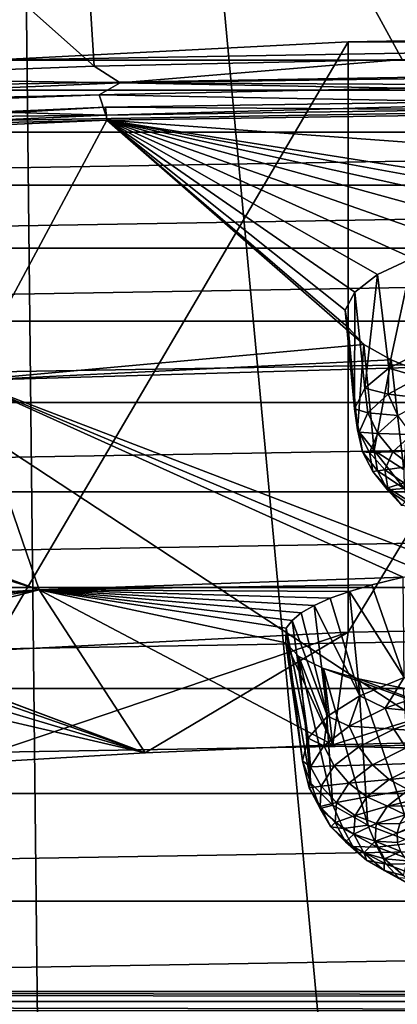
# Model space of a CAD drawing. Header units: millimetres. Extents: x -24 to 24, y 0 to 188.
# Tile 217 of 256: x -2.18 to -0.99, y 137.3 to 140.4. Entities that reach past the tile are written whole.
import ezdxf

# ---------------------------------------------------------------- set-up
doc = ezdxf.new("R2010")
doc.units = ezdxf.units.MM
doc.header["$LTSCALE"] = 58.620611
for name, color, linetype in [('155', 7, 'CONTINUOUS'), ('165', 7, 'CONTINUOUS'), ('2', 7, 'CONTINUOUS'), ('211', 7, 'CONTINUOUS'), ('212', 7, 'CONTINUOUS'), ('213', 7, 'CONTINUOUS'), ('227', 7, 'CONTINUOUS'), ('229', 7, 'CONTINUOUS'), ('253', 7, 'CONTINUOUS'), ('275', 7, 'CONTINUOUS'), ('276', 7, 'CONTINUOUS'), ('277', 7, 'CONTINUOUS'), ('278', 7, 'CONTINUOUS'), ('347', 7, 'CONTINUOUS'), ('349', 7, 'CONTINUOUS'), ('350', 7, 'CONTINUOUS'), ('353', 7, 'CONTINUOUS'), ('354', 7, 'CONTINUOUS'), ('355', 7, 'CONTINUOUS')]:
    doc.layers.add(name, color=color, linetype=linetype)

msp = doc.modelspace()

# ---------------------------------------------------------------- linework, layer by layer
at = {"layer": '155', "color": 7, "linetype": 'CONTINUOUS'}
for points in [[(-13.1804, 137.3084, 108.0297), (-13.1804, 137.34, 108.0962), (13.1804, 137.3084, 108.0297), (-13.1804, 137.3084, 108.0297)], [(-13.1804, 137.34, 108.0962), (-6.3017, 137.34, 108.0963), (13.1804, 137.3084, 108.0297), (-13.1804, 137.34, 108.0962)], [(0.3806, 137.3399, 108.096), (13.1804, 137.3084, 108.0297), (-6.3017, 137.34, 108.0963), (0.3806, 137.3399, 108.096)], [(-13.1803, 137.258, 107.9695), (-13.1804, 137.3084, 108.0297), (13.1803, 137.2579, 107.9695), (-13.1803, 137.258, 107.9695)], [(13.1803, 137.2579, 107.9695), (-13.1804, 137.3084, 108.0297), (13.1804, 137.3084, 108.0297), (13.1803, 137.2579, 107.9695)]]:
    msp.add_3dface(points, dxfattribs=at)
at = {"layer": '165', "color": 7, "linetype": 'CONTINUOUS'}
for points in [[(0.3806, 137.3399, 108.096), (-6.3017, 137.34, 108.0963), (-4.4004, 140.4837, 117.4356), (0.3806, 137.3399, 108.096)], [(4.401, 140.4837, 117.4356), (0.3806, 137.3399, 108.096), (-4.4004, 140.4837, 117.4356), (4.401, 140.4837, 117.4356)]]:
    msp.add_3dface(points, dxfattribs=at)
at = {"layer": '2', "color": 7, "linetype": 'CONTINUOUS'}
for points in [[(-1.9756, 123.9909, 24.1694), (-2.2375, 148, 24.1466), (-3.9472, 123.9909, 23.9266), (-1.9756, 123.9909, 24.1694)], [(-1.9521, 30.2443, -24.1713), (-2.2688, 30.0237, -24.1436), (-2.2375, 148, -24.1466), (-1.9521, 30.2443, -24.1713)], [(0, 148, -24.25), (-1.9521, 30.2443, -24.1713), (-2.2375, 148, -24.1466), (0, 148, -24.25)], [(0, 148, 24.25), (-2.2375, 148, 24.1466), (0, 123.9909, 24.25), (0, 148, 24.25)], [(0, 123.9909, 24.25), (-2.2375, 148, 24.1466), (-1.9756, 123.9909, 24.1694), (0, 123.9909, 24.25)], [(-1.875, 30.2898, -24.1774), (-1.9521, 30.2443, -24.1713), (0, 148, -24.25), (-1.875, 30.2898, -24.1774)], [(-1.4334, 30.4999, -24.2076), (-1.875, 30.2898, -24.1774), (0, 148, -24.25), (-1.4334, 30.4999, -24.2076)], [(-1.1935, 30.583, -24.2206), (-1.4334, 30.4999, -24.2076), (0, 148, -24.25), (-1.1935, 30.583, -24.2206)], [(-0.9392, 30.6509, -24.2318), (-1.1935, 30.583, -24.2206), (0, 148, -24.25), (-0.9392, 30.6509, -24.2318)]]:
    msp.add_3dface(points, dxfattribs=at)
at = {"layer": '211', "color": 7, "linetype": 'CONTINUOUS'}
for points in [[(-2.07, 142.2764, 254.9946), (-4.1223, 142.1885, 254.7158), (-1.9422, 140.2513, 253.3767), (-2.07, 142.2764, 254.9946)], [(-0.0002, 140.2799, 253.4676), (-2.07, 142.2764, 254.9946), (-0.9721, 140.2728, 253.4449), (-0.0002, 140.2799, 253.4676)], [(-2.07, 142.2764, 254.9946), (-0.0002, 140.2799, 253.4676), (0.0002, 141.2776, 254.2967), (-2.07, 142.2764, 254.9946)], [(-0.9721, 140.2728, 253.4449), (-2.07, 142.2764, 254.9946), (-1.9422, 140.2513, 253.3767), (-0.9721, 140.2728, 253.4449)], [(-1.9422, 140.2513, 253.3767), (-4.1223, 142.1885, 254.7158), (-2.9077, 140.2155, 253.2632), (-1.9422, 140.2513, 253.3767)]]:
    msp.add_3dface(points, dxfattribs=at)
at = {"layer": '212', "color": 7, "linetype": 'CONTINUOUS'}
for points in [[(-0.9721, 140.2728, 253.4449), (-1.9422, 140.2513, 253.3767), (-1.86, 140.1989, 253.3216), (-0.9721, 140.2728, 253.4449)], [(-0.9721, 140.2728, 253.4449), (-1.86, 140.1989, 253.3216), (0, 140.2253, 253.4053), (-0.9721, 140.2728, 253.4449)], [(-1.9422, 140.2513, 253.3767), (-2.9077, 140.2155, 253.2632), (-1.86, 140.1989, 253.3216), (-1.9422, 140.2513, 253.3767)], [(-2.9077, 140.2155, 253.2632), (-3.7034, 140.1199, 253.0712), (-1.86, 140.1989, 253.3216), (-2.9077, 140.2155, 253.2632)], [(-3.7034, 140.1199, 253.0712), (-1.9264, 140.1613, 253.2402), (-1.86, 140.1989, 253.3216), (-3.7034, 140.1199, 253.0712)], [(-1.9264, 140.1613, 253.2402), (-0.9642, 140.1826, 253.3079), (-1.86, 140.1989, 253.3216), (-1.9264, 140.1613, 253.2402)], [(-1.86, 140.1989, 253.3216), (0, 140.1898, 253.3304), (0, 140.2253, 253.4053), (-1.86, 140.1989, 253.3216)], [(-0.9642, 140.1826, 253.3079), (0, 140.1898, 253.3304), (-1.86, 140.1989, 253.3216), (-0.9642, 140.1826, 253.3079)], [(-2.8842, 140.1258, 253.1276), (-1.9264, 140.1613, 253.2402), (-3.7034, 140.1199, 253.0712), (-2.8842, 140.1258, 253.1276)]]:
    msp.add_3dface(points, dxfattribs=at)
at = {"layer": '213', "color": 7, "linetype": 'CONTINUOUS'}
for points in [[(-0.9642, 140.1826, 253.3079), (-1.9264, 140.1613, 253.2402), (0, 140.1258, 253.1254), (-0.9642, 140.1826, 253.3079)], [(-1.9264, 140.1613, 253.2402), (-2.8842, 140.1258, 253.1276), (-1.9057, 140.0977, 253.0362), (-1.9264, 140.1613, 253.2402)], [(0, 140.1258, 253.1254), (-1.9264, 140.1613, 253.2402), (-1.9057, 140.0977, 253.0362), (0, 140.1258, 253.1254)], [(-2.8842, 140.1258, 253.1276), (-3.8353, 140.0762, 252.9703), (-1.9057, 140.0977, 253.0362), (-2.8842, 140.1258, 253.1276)], [(-1.9057, 140.0977, 253.0362), (-3.8353, 140.0762, 252.9703), (-3.7938, 140.0135, 252.7691), (-1.9057, 140.0977, 253.0362)]]:
    msp.add_3dface(points, dxfattribs=at)
at = {"layer": '227', "color": 7, "linetype": 'CONTINUOUS'}
for points in [[(2.2697, 140.2709, 243.1126), (1.1421, 140.3285, 243.2954), (-2.2697, 140.2709, 243.1126), (2.2697, 140.2709, 243.1126)], [(-2.2697, 140.2709, 243.1126), (1.1421, 140.3285, 243.2954), (-1.1421, 140.3285, 243.2954), (-2.2697, 140.2709, 243.1126)], [(1.1421, 140.3285, 243.2954), (0, 140.3478, 243.3565), (-1.1421, 140.3285, 243.2954), (1.1421, 140.3285, 243.2954)], [(3.3688, 140.1757, 242.8106), (2.2697, 140.2709, 243.1126), (-3.3688, 140.1757, 242.8106), (3.3688, 140.1757, 242.8106)], [(-3.3688, 140.1757, 242.8106), (2.2697, 140.2709, 243.1126), (-2.2697, 140.2709, 243.1126), (-3.3688, 140.1757, 242.8106)], [(4.4256, 140.0441, 242.3932), (3.3688, 140.1757, 242.8106), (-4.4256, 140.0441, 242.3932), (4.4256, 140.0441, 242.3932)], [(-4.4256, 140.0441, 242.3932), (3.3688, 140.1757, 242.8106), (-3.3688, 140.1757, 242.8106), (-4.4256, 140.0441, 242.3932)], [(5.4267, 139.8777, 241.8655), (4.4256, 140.0441, 242.3932), (-5.4267, 139.8777, 241.8655), (5.4267, 139.8777, 241.8655)], [(-5.4267, 139.8777, 241.8655), (4.4256, 140.0441, 242.3932), (-4.4256, 140.0441, 242.3932), (-5.4267, 139.8777, 241.8655)], [(6.3596, 139.6787, 241.2342), (5.4267, 139.8777, 241.8655), (-6.3596, 139.6787, 241.2342), (6.3596, 139.6787, 241.2342)], [(-6.3596, 139.6787, 241.2342), (5.4267, 139.8777, 241.8655), (-5.4267, 139.8777, 241.8655), (-6.3596, 139.6787, 241.2342)], [(7.2125, 139.4495, 240.5073), (6.3596, 139.6787, 241.2342), (-7.2125, 139.4495, 240.5073), (7.2125, 139.4495, 240.5073)], [(-7.2125, 139.4495, 240.5073), (6.3596, 139.6787, 241.2342), (-6.3596, 139.6787, 241.2342), (-7.2125, 139.4495, 240.5073)], [(7.9747, 139.193, 239.6939), (7.2125, 139.4495, 240.5073), (-7.9747, 139.193, 239.6939), (7.9747, 139.193, 239.6939)], [(-7.9747, 139.193, 239.6939), (7.2125, 139.4495, 240.5073), (-7.2125, 139.4495, 240.5073), (-7.9747, 139.193, 239.6939)], [(8.6366, 138.9125, 238.8042), (7.9747, 139.193, 239.6939), (-8.6366, 138.9125, 238.8042), (8.6366, 138.9125, 238.8042)], [(-8.6366, 138.9125, 238.8042), (7.9747, 139.193, 239.6939), (-7.9747, 139.193, 239.6939), (-8.6366, 138.9125, 238.8042)], [(9.1899, 138.6114, 237.8494), (8.6366, 138.9125, 238.8042), (-9.1899, 138.6114, 237.8494), (9.1899, 138.6114, 237.8494)], [(-9.1899, 138.6114, 237.8494), (8.6366, 138.9125, 238.8042), (-8.6366, 138.9125, 238.8042), (-9.1899, 138.6114, 237.8494)], [(9.6276, 138.2937, 236.8416), (9.1899, 138.6114, 237.8494), (-9.6276, 138.2937, 236.8416), (9.6276, 138.2937, 236.8416)], [(-9.6276, 138.2937, 236.8416), (9.1899, 138.6114, 237.8494), (-9.1899, 138.6114, 237.8494), (-9.6276, 138.2937, 236.8416)], [(9.9443, 137.9631, 235.7933), (9.6276, 138.2937, 236.8416), (-9.9443, 137.9631, 235.7933), (9.9443, 137.9631, 235.7933)], [(-9.9443, 137.9631, 235.7933), (9.6276, 138.2937, 236.8416), (-9.6276, 138.2937, 236.8416), (-9.9443, 137.9631, 235.7933)], [(10.1359, 137.624, 234.7178), (9.9443, 137.9631, 235.7933), (-10.1359, 137.624, 234.7178), (10.1359, 137.624, 234.7178)], [(-10.1359, 137.624, 234.7178), (9.9443, 137.9631, 235.7933), (-9.9443, 137.9631, 235.7933), (-10.1359, 137.624, 234.7178)], [(10.2, 137.2806, 233.6286), (10.1359, 137.624, 234.7178), (-10.2, 137.2806, 233.6286), (10.2, 137.2806, 233.6286)], [(-10.2, 137.2806, 233.6286), (10.1359, 137.624, 234.7178), (-10.1359, 137.624, 234.7178), (-10.2, 137.2806, 233.6286)]]:
    msp.add_3dface(points, dxfattribs=at)
at = {"layer": '229', "color": 7, "linetype": 'CONTINUOUS'}
for points in [[(0, 140.1507, 253.1176), (-1.9057, 140.0977, 253.0362), (-1.9063, 140.1225, 253.0283), (0, 140.1507, 253.1176)], [(0, 140.1258, 253.1254), (-1.9057, 140.0977, 253.0362), (0, 140.1507, 253.1176), (0, 140.1258, 253.1254)], [(-1.9063, 140.1225, 253.0283), (-3.7938, 140.0135, 252.7691), (-3.7944, 140.0383, 252.7612), (-1.9063, 140.1225, 253.0283)], [(-1.9057, 140.0977, 253.0362), (-3.7938, 140.0135, 252.7691), (-1.9063, 140.1225, 253.0283), (-1.9057, 140.0977, 253.0362)]]:
    msp.add_3dface(points, dxfattribs=at)
at = {"layer": '253', "color": 7, "linetype": 'CONTINUOUS'}
for points in [[(-0.0002, 140.1101, 253.0779), (-1.9017, 140.082, 252.9889), (0.0002, 139.9428, 252.5275), (-0.0002, 140.1101, 253.0779)], [(-3.7849, 139.998, 252.7224), (-2.3422, 139.2624, 250.0961), (-1.9017, 140.082, 252.9889), (-3.7849, 139.998, 252.7224)], [(-1.9017, 140.082, 252.9889), (-2.3422, 139.2624, 250.0961), (-1.0931, 139.3758, 250.5068), (-1.9017, 140.082, 252.9889)], [(0.0002, 139.9428, 252.5275), (-1.9017, 140.082, 252.9889), (0, 139.7809, 251.9756), (0.0002, 139.9428, 252.5275)], [(0, 139.7809, 251.9756), (-1.9017, 140.082, 252.9889), (-0.2176, 139.7752, 251.9558), (0, 139.7809, 251.9756)], [(-0.2176, 139.7752, 251.9558), (-1.9017, 140.082, 252.9889), (-0.4285, 139.758, 251.8964), (-0.2176, 139.7752, 251.9558)], [(-0.4285, 139.758, 251.8964), (-1.9017, 140.082, 252.9889), (-0.6238, 139.7301, 251.7996), (-0.4285, 139.758, 251.8964)], [(-0.6238, 139.7301, 251.7996), (-1.9017, 140.082, 252.9889), (-0.7966, 139.6928, 251.6687), (-0.6238, 139.7301, 251.7996)], [(-0.7966, 139.6928, 251.6687), (-1.9017, 140.082, 252.9889), (-0.9404, 139.6475, 251.5086), (-0.7966, 139.6928, 251.6687)], [(-0.9404, 139.6475, 251.5086), (-1.9017, 140.082, 252.9889), (-1.0501, 139.5961, 251.3248), (-0.9404, 139.6475, 251.5086)], [(-1.0501, 139.5961, 251.3248), (-1.9017, 140.082, 252.9889), (-1.1216, 139.5408, 251.124), (-1.0501, 139.5961, 251.3248)], [(-1.1216, 139.5408, 251.124), (-1.9017, 140.082, 252.9889), (-1.1523, 139.484, 250.9151), (-1.1216, 139.5408, 251.124)], [(-1.1523, 139.484, 250.9151), (-1.9017, 140.082, 252.9889), (-1.1424, 139.429, 250.709), (-1.1523, 139.484, 250.9151)], [(-1.1424, 139.429, 250.709), (-1.9017, 140.082, 252.9889), (-1.0931, 139.3758, 250.5068), (-1.1424, 139.429, 250.709)], [(-1.0931, 139.3758, 250.5068), (-2.3422, 139.2624, 250.0961), (-1.0076, 139.3274, 250.3193), (-1.0931, 139.3758, 250.5068)], [(-2.3422, 139.2624, 250.0961), (-0.9483, 139.3038, 250.2268), (-1.0076, 139.3274, 250.3193), (-2.3422, 139.2624, 250.0961)], [(-0.9483, 139.3038, 250.2268), (-2.3422, 139.2624, 250.0961), (-0.8047, 138.6745, 247.5084), (-0.9483, 139.3038, 250.2268)], [(-3.7216, 139.1844, 249.8487), (-2.1154, 138.6036, 247.2364), (-2.3422, 139.2624, 250.0961), (-3.7216, 139.1844, 249.8487)], [(-2.1154, 138.6036, 247.2364), (-0.969, 138.644, 247.3655), (-2.3422, 139.2624, 250.0961), (-2.1154, 138.6036, 247.2364)], [(-2.3422, 139.2624, 250.0961), (-0.969, 138.644, 247.3655), (-0.9001, 138.658, 247.4312), (-2.3422, 139.2624, 250.0961)], [(-0.8047, 138.6745, 247.5084), (-2.3422, 139.2624, 250.0961), (-0.9001, 138.658, 247.4312), (-0.8047, 138.6745, 247.5084)], [(-3.8129, 139.1319, 249.6484), (-2.1154, 138.6036, 247.2364), (-3.7261, 139.1811, 249.8357), (-3.8129, 139.1319, 249.6484)], [(-3.7261, 139.1811, 249.8357), (-2.1154, 138.6036, 247.2364), (-3.7216, 139.1844, 249.8487), (-3.7261, 139.1811, 249.8357)], [(-3.2495, 138.5348, 247.0182), (-2.1154, 138.6036, 247.2364), (-3.8129, 139.1319, 249.6484), (-3.2495, 138.5348, 247.0182)], [(-0.969, 138.644, 247.3655), (-2.1154, 138.6036, 247.2364), (-1.0675, 138.6201, 247.2524), (-0.969, 138.644, 247.3655)], [(-1.0675, 138.6201, 247.2524), (-2.1154, 138.6036, 247.2364), (-1.1381, 138.5991, 247.1521), (-1.0675, 138.6201, 247.2524)], [(-3.2495, 138.5348, 247.0182), (-3.0514, 138.5129, 246.8879), (-2.1154, 138.6036, 247.2364), (-3.2495, 138.5348, 247.0182)], [(-3.0514, 138.5129, 246.8879), (-2.873, 138.4828, 246.7181), (-2.1154, 138.6036, 247.2364), (-3.0514, 138.5129, 246.8879)], [(-2.873, 138.4828, 246.7181), (-2.7285, 138.4467, 246.5186), (-2.1154, 138.6036, 247.2364), (-2.873, 138.4828, 246.7181)], [(-2.7285, 138.4467, 246.5186), (-1.7813, 138.091, 244.368), (-2.1154, 138.6036, 247.2364), (-2.7285, 138.4467, 246.5186)], [(-1.7813, 138.091, 244.368), (-1.1905, 138.1161, 244.4475), (-2.1154, 138.6036, 247.2364), (-1.7813, 138.091, 244.368)], [(-2.1154, 138.6036, 247.2364), (-1.1905, 138.1161, 244.4475), (-1.3391, 138.4372, 246.3325), (-2.1154, 138.6036, 247.2364)], [(-1.1381, 138.5991, 247.1521), (-2.1154, 138.6036, 247.2364), (-1.1991, 138.5772, 247.0457), (-1.1381, 138.5991, 247.1521)], [(-1.1991, 138.5772, 247.0457), (-2.1154, 138.6036, 247.2364), (-1.2499, 138.5544, 246.9341), (-1.1991, 138.5772, 247.0457)], [(-1.2499, 138.5544, 246.9341), (-2.1154, 138.6036, 247.2364), (-1.2901, 138.5311, 246.8181), (-1.2499, 138.5544, 246.9341)], [(-1.2901, 138.5311, 246.8181), (-2.1154, 138.6036, 247.2364), (-1.3193, 138.5075, 246.6987), (-1.2901, 138.5311, 246.8181)], [(-1.3193, 138.5075, 246.6987), (-2.1154, 138.6036, 247.2364), (-1.3373, 138.4837, 246.5769), (-1.3193, 138.5075, 246.6987)], [(-1.3373, 138.4837, 246.5769), (-2.1154, 138.6036, 247.2364), (-1.3391, 138.4372, 246.3325), (-1.3373, 138.4837, 246.5769)], [(-2.6231, 138.4059, 246.2961), (-1.7813, 138.091, 244.368), (-2.7285, 138.4467, 246.5186), (-2.6231, 138.4059, 246.2961)], [(-1.3391, 138.4372, 246.3325), (-1.1905, 138.1161, 244.4475), (-1.2981, 138.3946, 246.0999), (-1.3391, 138.4372, 246.3325)], [(-2.5604, 138.3621, 246.0578), (-1.7813, 138.091, 244.368), (-2.6231, 138.4059, 246.2961), (-2.5604, 138.3621, 246.0578)], [(-1.2981, 138.3946, 246.0999), (-1.1905, 138.1161, 244.4475), (-1.2202, 138.3565, 245.8853), (-1.2981, 138.3946, 246.0999)], [(-2.5428, 138.3171, 245.8135), (-1.7813, 138.091, 244.368), (-2.5604, 138.3621, 246.0578), (-2.5428, 138.3171, 245.8135)], [(-1.1905, 138.1161, 244.4475), (-0.5961, 138.1311, 244.4953), (-1.2202, 138.3565, 245.8853), (-1.1905, 138.1161, 244.4475)], [(-1.2202, 138.3565, 245.8853), (-0.5961, 138.1311, 244.4953), (-1.1098, 138.3234, 245.691), (-1.2202, 138.3565, 245.8853)], [(-2.5688, 138.2733, 245.5775), (-1.7813, 138.091, 244.368), (-2.5428, 138.3171, 245.8135), (-2.5688, 138.2733, 245.5775)], [(-1.1098, 138.3234, 245.691), (-0.5961, 138.1311, 244.4953), (-0.9697, 138.2949, 245.5185), (-1.1098, 138.3234, 245.691)], [(-2.3665, 138.056, 244.257), (-1.7813, 138.091, 244.368), (-2.5688, 138.2733, 245.5775), (-2.3665, 138.056, 244.257)]]:
    msp.add_3dface(points, dxfattribs=at)
at = {"layer": '275', "color": 7, "linetype": 'CONTINUOUS'}
for points in [[(-1.1131, 139.107, 250.8149), (-1.0605, 139.0427, 250.6108), (-1.0977, 139.0387, 250.8388), (-1.1131, 139.107, 250.8149)], [(-1.0977, 139.0387, 250.8388), (-1.0605, 139.0427, 250.6108), (-1.0501, 138.9789, 250.649), (-1.0977, 139.0387, 250.8388)], [(-1.0977, 139.0387, 250.8388), (-1.0501, 138.9789, 250.649), (-1.0653, 138.9767, 250.8632), (-1.0977, 139.0387, 250.8388)], [(-1.0605, 139.0427, 250.6108), (-0.9672, 138.9827, 250.4205), (-0.9667, 138.9227, 250.4709), (-1.0605, 139.0427, 250.6108)], [(-1.0501, 138.9789, 250.649), (-1.0605, 139.0427, 250.6108), (-0.9667, 138.9227, 250.4709), (-1.0501, 138.9789, 250.649)], [(-1.0653, 138.9767, 250.8632), (-1.0501, 138.9789, 250.649), (-1.019, 138.9187, 250.6791), (-1.0653, 138.9767, 250.8632)], [(-1.0653, 138.9767, 250.8632), (-1.019, 138.9187, 250.6791), (-1.0178, 138.925, 250.8866), (-1.0653, 138.9767, 250.8632)], [(-1.0501, 138.9789, 250.649), (-0.9667, 138.9227, 250.4709), (-1.019, 138.9187, 250.6791), (-1.0501, 138.9789, 250.649)], [(-1.0178, 138.925, 250.8866), (-1.019, 138.9187, 250.6791), (-0.9736, 138.8696, 250.7108), (-1.0178, 138.925, 250.8866)], [(-1.0178, 138.925, 250.8866), (-0.9736, 138.8696, 250.7108), (-0.958, 138.8867, 250.9077), (-1.0178, 138.925, 250.8866)], [(-1.019, 138.9187, 250.6791), (-0.9667, 138.9227, 250.4709), (-0.9381, 138.8642, 250.5062), (-1.019, 138.9187, 250.6791)], [(-1.019, 138.9187, 250.6791), (-0.9381, 138.8642, 250.5062), (-0.9736, 138.8696, 250.7108), (-1.019, 138.9187, 250.6791)]]:
    msp.add_3dface(points, dxfattribs=at)
at = {"layer": '276', "color": 7, "linetype": 'CONTINUOUS'}
for points in [[(-0.9003, 139.3577, 251.6098), (-1.0144, 139.301, 251.4301), (-0.9177, 139.2733, 251.583), (-0.9003, 139.3577, 251.6098)], [(-1.0144, 139.301, 251.4301), (-1.0896, 139.2387, 251.2326), (-1.0164, 139.2195, 251.4122), (-1.0144, 139.301, 251.4301)], [(-0.9177, 139.2733, 251.583), (-1.0144, 139.301, 251.4301), (-1.0164, 139.2195, 251.4122), (-0.9177, 139.2733, 251.583)], [(-0.9177, 139.2733, 251.583), (-1.0164, 139.2195, 251.4122), (-0.8905, 139.2045, 251.5854), (-0.9177, 139.2733, 251.583)], [(-1.0896, 139.2387, 251.2326), (-1.1229, 139.1732, 251.0248), (-1.0806, 139.1611, 251.2269), (-1.0896, 139.2387, 251.2326)], [(-1.0164, 139.2195, 251.4122), (-1.0896, 139.2387, 251.2326), (-1.0806, 139.1611, 251.2269), (-1.0164, 139.2195, 251.4122)], [(-1.0164, 139.2195, 251.4122), (-1.0806, 139.1611, 251.2269), (-0.9864, 139.1522, 251.4196), (-1.0164, 139.2195, 251.4122)], [(-0.8905, 139.2045, 251.5854), (-1.0164, 139.2195, 251.4122), (-0.9864, 139.1522, 251.4196), (-0.8905, 139.2045, 251.5854)], [(-1.1229, 139.1732, 251.0248), (-1.1131, 139.107, 250.8149), (-1.108, 139.1001, 251.0336), (-1.1229, 139.1732, 251.0248)], [(-1.0806, 139.1611, 251.2269), (-1.1229, 139.1732, 251.0248), (-1.108, 139.1001, 251.0336), (-1.0806, 139.1611, 251.2269)], [(-1.0806, 139.1611, 251.2269), (-1.108, 139.1001, 251.0336), (-1.0487, 139.0955, 251.2399), (-1.0806, 139.1611, 251.2269)], [(-0.9864, 139.1522, 251.4196), (-1.0806, 139.1611, 251.2269), (-1.0487, 139.0955, 251.2399), (-0.9864, 139.1522, 251.4196)], [(-0.9864, 139.1522, 251.4196), (-1.0487, 139.0955, 251.2399), (-0.9424, 139.0926, 251.4182), (-0.9864, 139.1522, 251.4196)], [(-1.1131, 139.107, 250.8149), (-1.0977, 139.0387, 250.8388), (-1.108, 139.1001, 251.0336), (-1.1131, 139.107, 250.8149)], [(-1.108, 139.1001, 251.0336), (-1.0977, 139.0387, 250.8388), (-1.0753, 139.0364, 251.0523), (-1.108, 139.1001, 251.0336)], [(-1.0487, 139.0955, 251.2399), (-1.108, 139.1001, 251.0336), (-1.0753, 139.0364, 251.0523), (-1.0487, 139.0955, 251.2399)], [(-1.0487, 139.0955, 251.2399), (-1.0753, 139.0364, 251.0523), (-1.0019, 139.0385, 251.2465), (-1.0487, 139.0955, 251.2399)], [(-0.9424, 139.0926, 251.4182), (-1.0487, 139.0955, 251.2399), (-1.0019, 139.0385, 251.2465), (-0.9424, 139.0926, 251.4182)], [(-0.9424, 139.0926, 251.4182), (-1.0019, 139.0385, 251.2465), (-0.887, 139.0445, 251.4081), (-0.9424, 139.0926, 251.4182)], [(-1.0977, 139.0387, 250.8388), (-1.0653, 138.9767, 250.8632), (-1.0753, 139.0364, 251.0523), (-1.0977, 139.0387, 250.8388)], [(-1.0019, 139.0385, 251.2465), (-1.0753, 139.0364, 251.0523), (-1.0273, 138.982, 251.0673), (-1.0019, 139.0385, 251.2465)], [(-1.0753, 139.0364, 251.0523), (-1.0653, 138.9767, 250.8632), (-1.0273, 138.982, 251.0673), (-1.0753, 139.0364, 251.0523)], [(-1.0019, 139.0385, 251.2465), (-1.0273, 138.982, 251.0673), (-0.9431, 138.9935, 251.2465), (-1.0019, 139.0385, 251.2465)], [(-0.887, 139.0445, 251.4081), (-1.0019, 139.0385, 251.2465), (-0.9431, 138.9935, 251.2465), (-0.887, 139.0445, 251.4081)], [(-0.9431, 138.9935, 251.2465), (-1.0273, 138.982, 251.0673), (-0.967, 138.9403, 251.0778), (-0.9431, 138.9935, 251.2465)], [(-1.0653, 138.9767, 250.8632), (-1.0178, 138.925, 250.8866), (-1.0273, 138.982, 251.0673), (-1.0653, 138.9767, 250.8632)], [(-1.0273, 138.982, 251.0673), (-1.0178, 138.925, 250.8866), (-0.967, 138.9403, 251.0778), (-1.0273, 138.982, 251.0673)], [(-1.0178, 138.925, 250.8866), (-0.958, 138.8867, 250.9077), (-0.967, 138.9403, 251.0778), (-1.0178, 138.925, 250.8866)]]:
    msp.add_3dface(points, dxfattribs=at)
at = {"layer": '277', "color": 7, "linetype": 'CONTINUOUS'}
for points in [[(-0.9404, 139.6475, 251.5086), (-1.0501, 139.5961, 251.3248), (-1.0144, 139.301, 251.4301), (-0.9404, 139.6475, 251.5086)], [(-0.9404, 139.6475, 251.5086), (-1.0144, 139.301, 251.4301), (-0.9003, 139.3577, 251.6098), (-0.9404, 139.6475, 251.5086)], [(-1.0501, 139.5961, 251.3248), (-1.1216, 139.5408, 251.124), (-1.0896, 139.2387, 251.2326), (-1.0501, 139.5961, 251.3248)], [(-1.0501, 139.5961, 251.3248), (-1.0896, 139.2387, 251.2326), (-1.0144, 139.301, 251.4301), (-1.0501, 139.5961, 251.3248)], [(-1.1216, 139.5408, 251.124), (-1.1523, 139.484, 250.9151), (-1.1229, 139.1732, 251.0248), (-1.1216, 139.5408, 251.124)], [(-1.1216, 139.5408, 251.124), (-1.1229, 139.1732, 251.0248), (-1.0896, 139.2387, 251.2326), (-1.1216, 139.5408, 251.124)], [(-1.1523, 139.484, 250.9151), (-1.1424, 139.429, 250.709), (-1.1229, 139.1732, 251.0248), (-1.1523, 139.484, 250.9151)], [(-1.1424, 139.429, 250.709), (-1.1131, 139.107, 250.8149), (-1.1229, 139.1732, 251.0248), (-1.1424, 139.429, 250.709)]]:
    msp.add_3dface(points, dxfattribs=at)
at = {"layer": '278', "color": 7, "linetype": 'CONTINUOUS'}
for points in [[(-1.1424, 139.429, 250.709), (-1.0931, 139.3758, 250.5068), (-1.1131, 139.107, 250.8149), (-1.1424, 139.429, 250.709)], [(-1.0931, 139.3758, 250.5068), (-1.0605, 139.0427, 250.6108), (-1.1131, 139.107, 250.8149), (-1.0931, 139.3758, 250.5068)], [(-1.0931, 139.3758, 250.5068), (-1.0076, 139.3274, 250.3193), (-1.0605, 139.0427, 250.6108), (-1.0931, 139.3758, 250.5068)], [(-1.0076, 139.3274, 250.3193), (-0.9672, 138.9827, 250.4205), (-1.0605, 139.0427, 250.6108), (-1.0076, 139.3274, 250.3193)], [(-1.0076, 139.3274, 250.3193), (-0.9483, 139.3038, 250.2268), (-0.9672, 138.9827, 250.4205), (-1.0076, 139.3274, 250.3193)]]:
    msp.add_3dface(points, dxfattribs=at)
at = {"layer": '347', "color": 7, "linetype": 'CONTINUOUS'}
for points in [[(0, 140.1507, 253.1176), (-1.9063, 140.1225, 253.0283), (-0.0002, 140.1101, 253.0779), (0, 140.1507, 253.1176)], [(-1.9063, 140.1225, 253.0283), (-3.7944, 140.0383, 252.7612), (-1.9017, 140.082, 252.9889), (-1.9063, 140.1225, 253.0283)], [(-1.9063, 140.1225, 253.0283), (-1.9017, 140.082, 252.9889), (-0.0002, 140.1101, 253.0779), (-1.9063, 140.1225, 253.0283)], [(-3.7944, 140.0383, 252.7612), (-3.7849, 139.998, 252.7224), (-1.9017, 140.082, 252.9889), (-3.7944, 140.0383, 252.7612)]]:
    msp.add_3dface(points, dxfattribs=at)
at = {"layer": '349', "color": 7, "linetype": 'CONTINUOUS'}
for points in [[(-2.2697, 140.2709, 243.1126), (-1.1421, 140.3285, 243.2954), (-2.2697, 138.4128, 243.6985), (-2.2697, 140.2709, 243.1126)], [(-2.2697, 138.4128, 243.6985), (-1.1421, 140.3285, 243.2954), (-1.142, 138.4705, 243.8812), (-2.2697, 138.4128, 243.6985)], [(-1.1421, 140.3285, 243.2954), (0, 140.3478, 243.3565), (-1.142, 138.4705, 243.8812), (-1.1421, 140.3285, 243.2954)], [(0, 140.3478, 243.3565), (0, 138.4897, 243.9424), (-1.142, 138.4705, 243.8812), (0, 140.3478, 243.3565)]]:
    msp.add_3dface(points, dxfattribs=at)
at = {"layer": '350', "color": 7, "linetype": 'CONTINUOUS'}
for points in [[(-1.7813, 138.091, 244.368), (-2.3665, 138.056, 244.257), (-1.142, 138.4705, 243.8812), (-1.7813, 138.091, 244.368)], [(-2.3665, 138.056, 244.257), (-2.2697, 138.4128, 243.6985), (-1.142, 138.4705, 243.8812), (-2.3665, 138.056, 244.257)], [(-1.1905, 138.1161, 244.4475), (-1.7813, 138.091, 244.368), (-1.142, 138.4705, 243.8812), (-1.1905, 138.1161, 244.4475)], [(-0.5961, 138.1311, 244.4953), (-1.1905, 138.1161, 244.4475), (0, 138.4897, 243.9424), (-0.5961, 138.1311, 244.4953)], [(0, 138.4897, 243.9424), (-1.1905, 138.1161, 244.4475), (-1.142, 138.4705, 243.8812), (0, 138.4897, 243.9424)]]:
    msp.add_3dface(points, dxfattribs=at)
at = {"layer": '353', "color": 7, "linetype": 'CONTINUOUS'}
for points in [[(-0.9885, 137.8385, 246.7047), (-0.9875, 137.8093, 246.6121), (-0.2495, 138.1147, 247.5808), (-0.9885, 137.8385, 246.7047)], [(-0.3422, 138.106, 247.5531), (-0.9885, 137.8385, 246.7047), (-0.2495, 138.1147, 247.5808), (-0.3422, 138.106, 247.5531)], [(-0.4315, 138.0945, 247.5168), (-0.9885, 137.8385, 246.7047), (-0.3422, 138.106, 247.5531), (-0.4315, 138.0945, 247.5168)], [(-0.9799, 137.8676, 246.797), (-0.9885, 137.8385, 246.7047), (-0.4315, 138.0945, 247.5168), (-0.9799, 137.8676, 246.797)]]:
    msp.add_3dface(points, dxfattribs=at)
at = {"layer": '354', "color": 7, "linetype": 'CONTINUOUS'}
for points in [[(-0.9664, 138.3284, 247.3998), (-1.106, 138.2707, 247.2166), (-1.0259, 138.2318, 247.3218), (-0.9664, 138.3284, 247.3998)], [(-0.8809, 138.2819, 247.4809), (-0.9664, 138.3284, 247.3998), (-1.0259, 138.2318, 247.3218), (-0.8809, 138.2819, 247.4809)], [(-0.8809, 138.2819, 247.4809), (-1.0259, 138.2318, 247.3218), (-0.8573, 138.2146, 247.4764), (-0.8809, 138.2819, 247.4809)], [(-1.106, 138.2707, 247.2166), (-1.2078, 138.2062, 247.0122), (-1.1398, 138.1748, 247.1411), (-1.106, 138.2707, 247.2166)], [(-1.0259, 138.2318, 247.3218), (-1.106, 138.2707, 247.2166), (-1.1398, 138.1748, 247.1411), (-1.0259, 138.2318, 247.3218)], [(-1.0259, 138.2318, 247.3218), (-1.1398, 138.1748, 247.1411), (-0.9984, 138.1658, 247.3216), (-1.0259, 138.2318, 247.3218)], [(-0.8573, 138.2146, 247.4764), (-1.0259, 138.2318, 247.3218), (-0.9984, 138.1658, 247.3216), (-0.8573, 138.2146, 247.4764)], [(-0.8573, 138.2146, 247.4764), (-0.9984, 138.1658, 247.3216), (-0.824, 138.1537, 247.4595), (-0.8573, 138.2146, 247.4764)], [(-1.2078, 138.2062, 247.0122), (-1.2685, 138.1372, 246.7933), (-1.219, 138.1127, 246.9442), (-1.2078, 138.2062, 247.0122)], [(-1.1398, 138.1748, 247.1411), (-1.2078, 138.2062, 247.0122), (-1.219, 138.1127, 246.9442), (-1.1398, 138.1748, 247.1411)], [(-1.1398, 138.1748, 247.1411), (-1.219, 138.1127, 246.9442), (-1.1092, 138.1104, 247.1457), (-1.1398, 138.1748, 247.1411)], [(-0.9984, 138.1658, 247.3216), (-1.1398, 138.1748, 247.1411), (-1.1092, 138.1104, 247.1457), (-0.9984, 138.1658, 247.3216)], [(-0.9984, 138.1658, 247.3216), (-1.1092, 138.1104, 247.1457), (-0.9596, 138.1068, 247.3106), (-0.9984, 138.1658, 247.3216)], [(-0.824, 138.1537, 247.4595), (-0.9984, 138.1658, 247.3216), (-0.9596, 138.1068, 247.3106), (-0.824, 138.1537, 247.4595)], [(-1.2685, 138.1372, 246.7933), (-1.2861, 138.066, 246.5675), (-1.2612, 138.0475, 246.7373), (-1.2685, 138.1372, 246.7933)], [(-1.219, 138.1127, 246.9442), (-1.2685, 138.1372, 246.7933), (-1.2612, 138.0475, 246.7373), (-1.219, 138.1127, 246.9442)], [(-1.219, 138.1127, 246.9442), (-1.2612, 138.0475, 246.7373), (-1.1863, 138.05, 246.9542), (-1.219, 138.1127, 246.9442)], [(-1.1092, 138.1104, 247.1457), (-1.219, 138.1127, 246.9442), (-1.1863, 138.05, 246.9542), (-1.1092, 138.1104, 247.1457)], [(-1.1092, 138.1104, 247.1457), (-1.1863, 138.05, 246.9542), (-1.0661, 138.0535, 247.1416), (-1.1092, 138.1104, 247.1457)], [(-0.9596, 138.1068, 247.3106), (-1.1092, 138.1104, 247.1457), (-1.0661, 138.0535, 247.1416), (-0.9596, 138.1068, 247.3106)], [(-0.9596, 138.1068, 247.3106), (-1.0661, 138.0535, 247.1416), (-0.9118, 138.0581, 247.2896), (-0.9596, 138.1068, 247.3106)], [(-1.2861, 138.066, 246.5675), (-1.2598, 137.9951, 246.3425), (-1.265, 137.981, 246.5265), (-1.2861, 138.066, 246.5675)], [(-1.2612, 138.0475, 246.7373), (-1.2861, 138.066, 246.5675), (-1.265, 137.981, 246.5265), (-1.2612, 138.0475, 246.7373)], [(-0.9118, 138.0581, 247.2896), (-1.0661, 138.0535, 247.1416), (-1.013, 138.0074, 247.129), (-0.9118, 138.0581, 247.2896)], [(-0.8576, 138.0224, 247.2596), (-0.9118, 138.0581, 247.2896), (-1.013, 138.0074, 247.129), (-0.8576, 138.0224, 247.2596)], [(-1.2612, 138.0475, 246.7373), (-1.265, 137.981, 246.5265), (-1.2273, 137.9865, 246.7528), (-1.2612, 138.0475, 246.7373)], [(-1.1863, 138.05, 246.9542), (-1.2612, 138.0475, 246.7373), (-1.2273, 137.9865, 246.7528), (-1.1863, 138.05, 246.9542)], [(-1.1863, 138.05, 246.9542), (-1.2273, 137.9865, 246.7528), (-1.1402, 137.9955, 246.9575), (-1.1863, 138.05, 246.9542)], [(-1.0661, 138.0535, 247.1416), (-1.1863, 138.05, 246.9542), (-1.1402, 137.9955, 246.9575), (-1.0661, 138.0535, 247.1416)], [(-1.0661, 138.0535, 247.1416), (-1.1402, 137.9955, 246.9575), (-1.013, 138.0074, 247.129), (-1.0661, 138.0535, 247.1416)], [(-1.1402, 137.9955, 246.9575), (-1.2273, 137.9865, 246.7528), (-1.1796, 137.9344, 246.764), (-1.1402, 137.9955, 246.9575)], [(-1.1402, 137.9955, 246.9575), (-1.1796, 137.9344, 246.764), (-1.0834, 137.9523, 246.9541), (-1.1402, 137.9955, 246.9575)], [(-1.013, 138.0074, 247.129), (-1.1402, 137.9955, 246.9575), (-1.0834, 137.9523, 246.9541), (-1.013, 138.0074, 247.129)], [(-0.9528, 137.9747, 247.1085), (-1.013, 138.0074, 247.129), (-1.0834, 137.9523, 246.9541), (-0.9528, 137.9747, 247.1085)], [(-0.9528, 137.9747, 247.1085), (-0.8576, 138.0224, 247.2596), (-1.013, 138.0074, 247.129), (-0.9528, 137.9747, 247.1085)], [(-1.265, 137.981, 246.5265), (-1.2598, 137.9951, 246.3425), (-1.2305, 137.9154, 246.3183), (-1.265, 137.981, 246.5265)], [(-1.2273, 137.9865, 246.7528), (-1.265, 137.981, 246.5265), (-1.2311, 137.9218, 246.5477), (-1.2273, 137.9865, 246.7528)], [(-1.265, 137.981, 246.5265), (-1.2305, 137.9154, 246.3183), (-1.2311, 137.9218, 246.5477), (-1.265, 137.981, 246.5265)], [(-1.2598, 137.9951, 246.3425), (-1.1906, 137.9268, 246.126), (-1.2305, 137.9154, 246.3183), (-1.2598, 137.9951, 246.3425)], [(-1.2273, 137.9865, 246.7528), (-1.2311, 137.9218, 246.5477), (-1.1796, 137.9344, 246.764), (-1.2273, 137.9865, 246.7528)], [(-1.019, 137.9228, 246.944), (-0.9528, 137.9747, 247.1085), (-1.0834, 137.9523, 246.9541), (-1.019, 137.9228, 246.944)], [(-1.019, 137.9228, 246.944), (-0.8984, 137.9514, 247.0628), (-0.9528, 137.9747, 247.1085), (-1.019, 137.9228, 246.944)], [(-1.1796, 137.9344, 246.764), (-1.2311, 137.9218, 246.5477), (-1.1833, 137.8723, 246.5668), (-1.1796, 137.9344, 246.764)], [(-1.1796, 137.9344, 246.764), (-1.1833, 137.8723, 246.5668), (-1.1209, 137.8943, 246.7701), (-1.1796, 137.9344, 246.764)], [(-1.0834, 137.9523, 246.9541), (-1.1796, 137.9344, 246.764), (-1.1209, 137.8943, 246.7701), (-1.0834, 137.9523, 246.9541)], [(-1.019, 137.9228, 246.944), (-1.0834, 137.9523, 246.9541), (-1.1209, 137.8943, 246.7701), (-1.019, 137.9228, 246.944)], [(-0.9347, 137.9243, 246.9769), (-0.8984, 137.9514, 247.0628), (-1.019, 137.9228, 246.944), (-0.9347, 137.9243, 246.9769)], [(-1.2311, 137.9218, 246.5477), (-1.2305, 137.9154, 246.3183), (-1.1974, 137.8579, 246.345), (-1.2311, 137.9218, 246.5477)], [(-1.2311, 137.9218, 246.5477), (-1.1974, 137.8579, 246.345), (-1.1833, 137.8723, 246.5668), (-1.2311, 137.9218, 246.5477)], [(-1.2305, 137.9154, 246.3183), (-1.1906, 137.9268, 246.126), (-1.1585, 137.8525, 246.119), (-1.2305, 137.9154, 246.3183)], [(-1.2305, 137.9154, 246.3183), (-1.1585, 137.8525, 246.119), (-1.1974, 137.8579, 246.345), (-1.2305, 137.9154, 246.3183)], [(-1.1906, 137.9268, 246.126), (-1.0809, 137.8635, 245.9252), (-1.1585, 137.8525, 246.119), (-1.1906, 137.9268, 246.126)], [(-1.0543, 137.8683, 246.771), (-1.019, 137.9228, 246.944), (-1.1209, 137.8943, 246.7701), (-1.0543, 137.8683, 246.771)], [(-1.0543, 137.8683, 246.771), (-0.9619, 137.8963, 246.888), (-1.019, 137.9228, 246.944), (-1.0543, 137.8683, 246.771)], [(-0.9619, 137.8963, 246.888), (-0.9347, 137.9243, 246.9769), (-1.019, 137.9228, 246.944), (-0.9619, 137.8963, 246.888)], [(-1.1833, 137.8723, 246.5668), (-1.1974, 137.8579, 246.345), (-1.1509, 137.8109, 246.372), (-1.1833, 137.8723, 246.5668)], [(-1.1209, 137.8943, 246.7701), (-1.1833, 137.8723, 246.5668), (-1.1243, 137.8352, 246.5828), (-1.1209, 137.8943, 246.7701)], [(-1.1833, 137.8723, 246.5668), (-1.1509, 137.8109, 246.372), (-1.1243, 137.8352, 246.5828), (-1.1833, 137.8723, 246.5668)], [(-1.0543, 137.8683, 246.771), (-1.1209, 137.8943, 246.7701), (-1.1243, 137.8352, 246.5828), (-1.0543, 137.8683, 246.771)], [(-0.9799, 137.8676, 246.797), (-0.9619, 137.8963, 246.888), (-1.0543, 137.8683, 246.771), (-0.9799, 137.8676, 246.797)], [(-1.1974, 137.8579, 246.345), (-1.1585, 137.8525, 246.119), (-1.1274, 137.7968, 246.1511), (-1.1974, 137.8579, 246.345)], [(-1.1974, 137.8579, 246.345), (-1.1274, 137.7968, 246.1511), (-1.1509, 137.8109, 246.372), (-1.1974, 137.8579, 246.345)], [(-1.1585, 137.8525, 246.119), (-1.0809, 137.8635, 245.9252), (-1.0513, 137.7944, 245.9346), (-1.1585, 137.8525, 246.119)], [(-1.1585, 137.8525, 246.119), (-1.0513, 137.7944, 245.9346), (-1.1274, 137.7968, 246.1511), (-1.1585, 137.8525, 246.119)], [(-1.0575, 137.8127, 246.5948), (-1.0543, 137.8683, 246.771), (-1.1243, 137.8352, 246.5828), (-1.0575, 137.8127, 246.5948)], [(-1.0809, 137.8635, 245.9252), (-0.9344, 137.8074, 245.7471), (-1.0513, 137.7944, 245.9346), (-1.0809, 137.8635, 245.9252)], [(-1.0575, 137.8127, 246.5948), (-0.9885, 137.8385, 246.7047), (-1.0543, 137.8683, 246.771), (-1.0575, 137.8127, 246.5948)], [(-0.9885, 137.8385, 246.7047), (-0.9799, 137.8676, 246.797), (-1.0543, 137.8683, 246.771), (-0.9885, 137.8385, 246.7047)], [(-1.1243, 137.8352, 246.5828), (-1.1509, 137.8109, 246.372), (-1.0935, 137.7769, 246.3977), (-1.1243, 137.8352, 246.5828)], [(-1.1509, 137.8109, 246.372), (-1.1274, 137.7968, 246.1511), (-1.0836, 137.7521, 246.1856), (-1.1509, 137.8109, 246.372)], [(-1.1509, 137.8109, 246.372), (-1.0836, 137.7521, 246.1856), (-1.0935, 137.7769, 246.3977), (-1.1509, 137.8109, 246.372)], [(-1.0575, 137.8127, 246.5948), (-1.1243, 137.8352, 246.5828), (-1.0935, 137.7769, 246.3977), (-1.0575, 137.8127, 246.5948)], [(-1.0286, 137.7579, 246.4207), (-1.0575, 137.8127, 246.5948), (-1.0935, 137.7769, 246.3977), (-1.0286, 137.7579, 246.4207)], [(-0.9875, 137.8093, 246.6121), (-0.9885, 137.8385, 246.7047), (-1.0575, 137.8127, 246.5948), (-0.9875, 137.8093, 246.6121)], [(-0.977, 137.7803, 246.52), (-0.9875, 137.8093, 246.6121), (-1.0575, 137.8127, 246.5948), (-0.977, 137.7803, 246.52)], [(-1.0286, 137.7579, 246.4207), (-0.977, 137.7803, 246.52), (-1.0575, 137.8127, 246.5948), (-1.0286, 137.7579, 246.4207)], [(-1.1274, 137.7968, 246.1511), (-1.0513, 137.7944, 245.9346), (-1.0231, 137.7402, 245.9716), (-1.1274, 137.7968, 246.1511)], [(-1.1274, 137.7968, 246.1511), (-1.0231, 137.7402, 245.9716), (-1.0836, 137.7521, 246.1856), (-1.1274, 137.7968, 246.1511)], [(-1.0513, 137.7944, 245.9346), (-0.9344, 137.8074, 245.7471), (-0.9122, 137.7427, 245.7707), (-1.0513, 137.7944, 245.9346)], [(-1.0513, 137.7944, 245.9346), (-0.9122, 137.7427, 245.7707), (-1.0231, 137.7402, 245.9716), (-1.0513, 137.7944, 245.9346)], [(-0.9571, 137.7517, 246.4294), (-0.977, 137.7803, 246.52), (-1.0286, 137.7579, 246.4207), (-0.9571, 137.7517, 246.4294)], [(-1.0286, 137.7579, 246.4207), (-1.0935, 137.7769, 246.3977), (-1.0296, 137.721, 246.2206), (-1.0286, 137.7579, 246.4207)], [(-1.0935, 137.7769, 246.3977), (-1.0836, 137.7521, 246.1856), (-1.0296, 137.721, 246.2206), (-1.0935, 137.7769, 246.3977)], [(-1.0836, 137.7521, 246.1856), (-1.0231, 137.7402, 245.9716), (-0.9834, 137.6977, 246.0131), (-1.0836, 137.7521, 246.1856)], [(-1.0836, 137.7521, 246.1856), (-0.9834, 137.6977, 246.0131), (-1.0296, 137.721, 246.2206), (-1.0836, 137.7521, 246.1856)], [(-0.9684, 137.7053, 246.2541), (-1.0286, 137.7579, 246.4207), (-1.0296, 137.721, 246.2206), (-0.9684, 137.7053, 246.2541)], [(-0.9684, 137.7053, 246.2541), (-0.9571, 137.7517, 246.4294), (-1.0286, 137.7579, 246.4207), (-0.9684, 137.7053, 246.2541)], [(-0.9684, 137.7053, 246.2541), (-1.0296, 137.721, 246.2206), (-0.9343, 137.6693, 246.0567), (-0.9684, 137.7053, 246.2541)], [(-1.0296, 137.721, 246.2206), (-0.9834, 137.6977, 246.0131), (-0.9343, 137.6693, 246.0567), (-1.0296, 137.721, 246.2206)], [(-1.0231, 137.7402, 245.9716), (-0.9122, 137.7427, 245.7707), (-0.8877, 137.6899, 245.8122), (-1.0231, 137.7402, 245.9716)], [(-1.0231, 137.7402, 245.9716), (-0.8877, 137.6899, 245.8122), (-0.9834, 137.6977, 246.0131), (-1.0231, 137.7402, 245.9716)]]:
    msp.add_3dface(points, dxfattribs=at)
at = {"layer": '355', "color": 7, "linetype": 'CONTINUOUS'}
for points in [[(-1.0675, 138.6201, 247.2524), (-1.1381, 138.5991, 247.1521), (-0.9664, 138.3284, 247.3998), (-1.0675, 138.6201, 247.2524)], [(-0.969, 138.644, 247.3655), (-1.0675, 138.6201, 247.2524), (-0.9664, 138.3284, 247.3998), (-0.969, 138.644, 247.3655)], [(-1.1381, 138.5991, 247.1521), (-1.1991, 138.5772, 247.0457), (-1.106, 138.2707, 247.2166), (-1.1381, 138.5991, 247.1521)], [(-1.1381, 138.5991, 247.1521), (-1.106, 138.2707, 247.2166), (-0.9664, 138.3284, 247.3998), (-1.1381, 138.5991, 247.1521)], [(-1.2499, 138.5544, 246.9341), (-1.2901, 138.5311, 246.8181), (-1.2078, 138.2062, 247.0122), (-1.2499, 138.5544, 246.9341)], [(-1.1991, 138.5772, 247.0457), (-1.2499, 138.5544, 246.9341), (-1.106, 138.2707, 247.2166), (-1.1991, 138.5772, 247.0457)], [(-1.2499, 138.5544, 246.9341), (-1.2078, 138.2062, 247.0122), (-1.106, 138.2707, 247.2166), (-1.2499, 138.5544, 246.9341)], [(-1.2901, 138.5311, 246.8181), (-1.3193, 138.5075, 246.6987), (-1.2078, 138.2062, 247.0122), (-1.2901, 138.5311, 246.8181)], [(-1.3193, 138.5075, 246.6987), (-1.3373, 138.4837, 246.5769), (-1.2685, 138.1372, 246.7933), (-1.3193, 138.5075, 246.6987)], [(-1.3193, 138.5075, 246.6987), (-1.2685, 138.1372, 246.7933), (-1.2078, 138.2062, 247.0122), (-1.3193, 138.5075, 246.6987)], [(-1.3373, 138.4837, 246.5769), (-1.3391, 138.4372, 246.3325), (-1.2861, 138.066, 246.5675), (-1.3373, 138.4837, 246.5769)], [(-1.3373, 138.4837, 246.5769), (-1.2861, 138.066, 246.5675), (-1.2685, 138.1372, 246.7933), (-1.3373, 138.4837, 246.5769)], [(-1.3391, 138.4372, 246.3325), (-1.2981, 138.3946, 246.0999), (-1.2598, 137.9951, 246.3425), (-1.3391, 138.4372, 246.3325)], [(-1.3391, 138.4372, 246.3325), (-1.2598, 137.9951, 246.3425), (-1.2861, 138.066, 246.5675), (-1.3391, 138.4372, 246.3325)], [(-1.2981, 138.3946, 246.0999), (-1.2202, 138.3565, 245.8853), (-1.1906, 137.9268, 246.126), (-1.2981, 138.3946, 246.0999)], [(-1.2981, 138.3946, 246.0999), (-1.1906, 137.9268, 246.126), (-1.2598, 137.9951, 246.3425), (-1.2981, 138.3946, 246.0999)], [(-1.2202, 138.3565, 245.8853), (-1.1098, 138.3234, 245.691), (-1.0809, 137.8635, 245.9252), (-1.2202, 138.3565, 245.8853)], [(-1.2202, 138.3565, 245.8853), (-1.0809, 137.8635, 245.9252), (-1.1906, 137.9268, 246.126), (-1.2202, 138.3565, 245.8853)], [(-1.1098, 138.3234, 245.691), (-0.9697, 138.2949, 245.5185), (-0.9344, 137.8074, 245.7471), (-1.1098, 138.3234, 245.691)], [(-1.1098, 138.3234, 245.691), (-0.9344, 137.8074, 245.7471), (-1.0809, 137.8635, 245.9252), (-1.1098, 138.3234, 245.691)]]:
    msp.add_3dface(points, dxfattribs=at)

doc.saveas('drawing.dxf')
